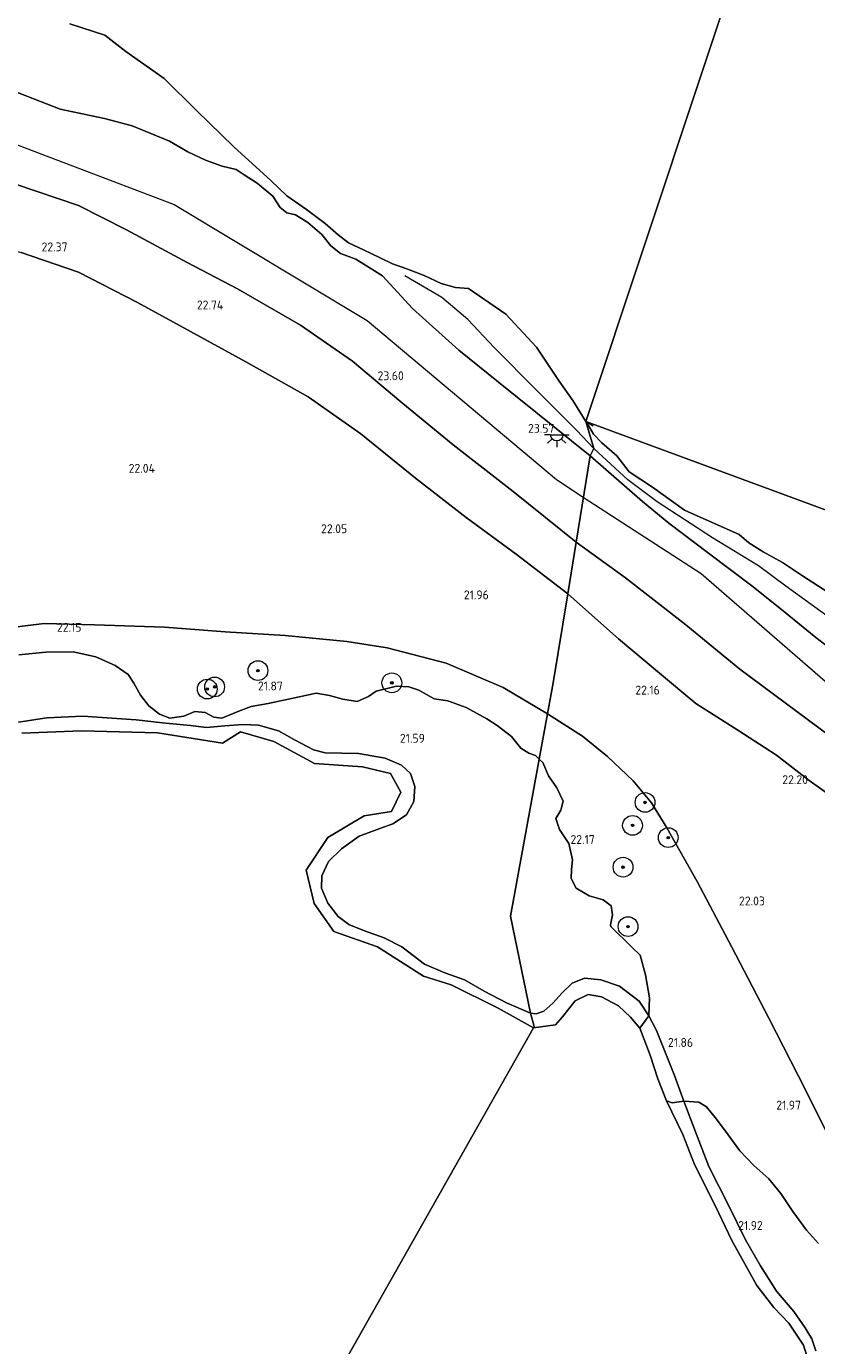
# Model space of a CAD drawing. Header units: metres. Extents: x 185049 to 189876, y 349292 to 352302.
# Tile 196 of 256: x 188653 to 188813, y 351031 to 351298. Entities that reach past the tile are written whole.
import ezdxf
from ezdxf.enums import TextEntityAlignment as Align

# ---------------------------------------------------------------- set-up
doc = ezdxf.new("R2010")
doc.units = ezdxf.units.M
for name, color, linetype, lineweight in [('B-WE-GR-BOOM-S', 90, 'Continuous', 25), ('B-WE-GR-GRAS-GV', 60, 'Continuous', 13), ('B-WE-GW-OPHOGING_KRUIN-G', 90, 'Continuous', 18), ('B-WE-GW-TALUD_KRUIN-G', 90, 'Continuous', 18), ('B-WE-GW-TALUD_TEEN-G', 90, 'Continuous', 18), ('B-WE-IE-TERREINAFSCHEIDING_KUNSTMATIG_HEKWERK-G', 20, 'IE-TERREINAFSCHEIDING-KUNSTMATIG', 18), ('B-WE-KL-ET_LS_OV_LICHTPUNT-S', 190, 'Continuous', 25), ('B-WE-OB-OEVERVOORZIENING-G', 7, 'Continuous', 18), ('B-WE-OG-BREUKLIJN-G', 7, 'Continuous', 18), ('B-WE-OG-TERREIN_GROEN-GV', 7, 'Continuous', 18), ('B-WE-OG-WATER_POEL-GV', 7, 'Continuous', 18), ('B-WE-OG-WATER_RIVIER-GV', 130, 'Continuous', 18), ('X-XX-AL-HOOGTELABEL-S', 7, 'Continuous', 25)]:
    doc.layers.add(name, color=color, linetype=linetype, lineweight=lineweight)
doc.styles.add('NLCS-ISO-ANNOTATIVE-T18', font='NLCS-ISO.ttf', dxfattribs={"height": 1.8})
doc.linetypes.add('IE-TERREINAFSCHEIDING-KUNSTMATIG', pattern='A,4,[82,NLCS.SHX,S=0.75,R=90,X=0,Y=0],4,-2', length=10)

# ---------------------------------------------------------------- blocks, each defined once
blk = doc.blocks.new('SAL-HOOGTELABEL-SO')
at = {"color": 0, "linetype": 'ByBlock', "lineweight": -2, "style": 'NLCS-ISO-ANNOTATIVE-T18'}
blk.add_attdef('HOOGTE', text='', height=1.8, dxfattribs=at).set_placement((2.79, 0), align=Align.RIGHT)
blk = doc.blocks.new('SGR-BOOM_01-SO')
at = {"linetype": 'ByBlock', "lineweight": 18}
h = blk.add_hatch(color=0, dxfattribs=at)
h.dxf.hatch_style = 1
edge = h.paths.add_edge_path()
edge.add_arc((0, 0), 0.25, 0, 360)
at = {"color": 0, "linetype": 'ByBlock', "lineweight": 18}
for radius in [2, 0.25]:
    blk.add_circle((0, 0), radius, dxfattribs=at)
blk = doc.blocks.new('SKL-ET_OV_LICHTPUNT-SO')
at = {"color": 0, "linetype": 'ByBlock', "lineweight": 18}
for points in [[(-1.25, 0), (-2.5, 0)], [(1.25, 0), (2.5, 0)], [(-0.92, -0.85), (-1.83, -1.7)], [(0, -1.25), (0, -2.5)], [(0.92, -0.85), (1.83, -1.7)]]:
    blk.add_lwpolyline(points, dxfattribs=at)
blk.add_lwpolyline([(0, 0), (1.25, 0, -1), (-1.25, 0)], format="xyb", close=True, dxfattribs=at)

msp = doc.modelspace()

# ---------------------------------------------------------------- linework, layer by layer
at = {"layer": 'B-WE-GR-GRAS-GV'}
for points in [[(188661.632, 351298.544, 20.903), (188668.716, 351296.286, 20.903), (188672.998, 351292.929, 20.903), (188680.718, 351287.5, 20.903), (188687.272, 351281.008, 20.903), (188694.851, 351273.651, 20.903), (188702.296, 351266.815, 20.883), (188705.56, 351263.74, 20.883), (188709.555, 351260.971, 20.883), (188713.318, 351258.126, 20.883), (188715.93, 351255.858, 20.883), (188718.081, 351254.205, 20.883), (188721.115, 351252.782, 20.883), (188724.457, 351251.205, 20.883), (188726.992, 351249.936, 20.883), (188729.873, 351248.974, 20.883), (188733.407, 351247.589, 20.883), (188736.826, 351245.974, 20.883), (188739.707, 351245.204, 20.883), (188742.355, 351244.945, 20.849), (188749.916, 351239.752, 20.854), (188756.084, 351233.079, 20.898), (188760.682, 351226.199, 20.893), (188763.5, 351222.314, 20.844), (188766.135, 351218.048, 20.842), (188767.713, 351212.551, 23.04), (188766.956, 351211.129, 23.426), (188748.428, 351226.006, 23.535), (188740.423, 351232.511, 23.51), (188730.979, 351240.903, 23.599), (188724.959, 351247.506, 23.485), (188719.536, 351250.906, 23.397), (188716.463, 351252.06, 23.355), (188714.466, 351253.637, 23.311), (188712.623, 351255.904, 23.311), (188709.82, 351258.365, 23.286), (188707.323, 351259.903, 23.294), (188705.594, 351260.288, 23.286), (188704.212, 351261.364, 23.294), (188702.753, 351263.632, 23.165), (188699.565, 351266.284, 23.088), (188696.953, 351267.976, 23.079), (188695.302, 351269.091, 23.062), (188692.459, 351269.746, 23.165), (188689.117, 351270.939, 23.191), (188685.545, 351272.631, 23.174), (188681.819, 351274.784, 23.217), (188674.252, 351277.9, 23.251), (188668.643, 351279.363, 23.303), (188659.692, 351281.25, 23.406), (188645.79, 351286.707, 23.337)], [(188645.79, 351286.707, 23.337), (188659.692, 351281.25, 23.406), (188668.643, 351279.363, 23.303), (188674.252, 351277.9, 23.251), (188681.819, 351274.784, 23.217), (188685.545, 351272.631, 23.174), (188689.117, 351270.939, 23.191), (188692.459, 351269.746, 23.165), (188695.302, 351269.091, 23.062), (188696.953, 351267.976, 23.079), (188699.565, 351266.284, 23.088), (188702.753, 351263.632, 23.165), (188704.212, 351261.364, 23.294), (188705.594, 351260.288, 23.286), (188707.323, 351259.903, 23.294), (188709.82, 351258.365, 23.286), (188712.623, 351255.904, 23.311), (188714.466, 351253.637, 23.311), (188716.463, 351252.06, 23.355), (188719.536, 351250.906, 23.397), (188724.959, 351247.506, 23.485), (188730.979, 351240.903, 23.599), (188740.423, 351232.511, 23.51), (188748.428, 351226.006, 23.535), (188766.956, 351211.129, 23.426), (188764.119, 351193.619, 23.382), (188751.395, 351203.86, 23.436), (188739.229, 351213.302, 23.609), (188728.683, 351222.034, 23.579), (188718.891, 351230.258, 23.569), (188708.342, 351237.558, 23.505), (188695.614, 351244.909, 23.431), (188685.399, 351250.232, 23.461), (188673.107, 351256.862, 23.49), (188663.379, 351261.806, 23.431), (188650.635, 351266.097, 23.397)], [(188650.635, 351266.097, 23.397), (188663.379, 351261.806, 23.431), (188673.107, 351256.862, 23.49), (188685.399, 351250.232, 23.461), (188695.614, 351244.909, 23.431), (188708.342, 351237.558, 23.505), (188718.891, 351230.258, 23.569), (188728.683, 351222.034, 23.579), (188739.229, 351213.302, 23.609), (188751.395, 351203.86, 23.436), (188764.119, 351193.619, 23.382), (188762.429, 351183.19, 22.174), (188752.015, 351191.212, 22.248), (188741.856, 351198.638, 22.234), (188731.624, 351206.595, 22.283), (188720.53, 351215.538, 22.253), (188709.862, 351223.04, 22.199), (188697.3, 351230.151, 22.16), (188686.044, 351236.272, 22.135), (188675.332, 351242.164, 22.105), (188663.375, 351248.259, 22.165), (188651.768, 351252.277, 22.243)], [(188651.768, 351252.277, 22.243), (188663.375, 351248.259, 22.165), (188675.332, 351242.164, 22.105), (188686.044, 351236.272, 22.135), (188697.3, 351230.151, 22.16), (188709.862, 351223.04, 22.199), (188720.53, 351215.538, 22.253), (188731.624, 351206.595, 22.283), (188741.856, 351198.638, 22.234), (188752.015, 351191.212, 22.248), (188762.429, 351183.19, 22.174), (188759.501, 351165.123, 22.022), (188758.361, 351158.895, 22.091), (188749.376, 351164.203, 22.101), (188737.853, 351169.136, 21.958), (188725.91, 351172.239, 21.977), (188717.728, 351173.507, 22.027), (188705.224, 351174.705, 22.081), (188693.09, 351175.501, 22.056), (188680.782, 351176.425, 22.032), (188666.635, 351176.912, 22.051), (188656.425, 351177.178, 22.096), (188644.323, 351175.664, 22.13)], [(188820.56, 351168.274, 23.388), (188812.698, 351174.302, 23.436), (188805.36, 351180.269, 23.473), (188799.726, 351184.759, 23.51), (188790.929, 351191.369, 23.517), (188782.893, 351197.494, 23.532), (188777.589, 351201.879, 23.484), (188766.956, 351211.129, 23.426), (188767.713, 351212.551, 23.04), (188766.135, 351218.048, 20.842), (188766.902, 351216.737, 20.842), (188767.646, 351215.49, 20.842), (188769.349, 351213.718, 20.842), (188772.415, 351211.069, 20.842), (188774.888, 351207.852, 20.842), (188779.636, 351204.732, 20.842), (188786.115, 351200.128, 20.842), (188797.121, 351195.148, 20.842), (188799.124, 351193.491, 20.842), (188802.042, 351191.659, 20.842), (188805.9, 351189.48, 20.842), (188810.005, 351186.807, 20.842), (188822.717, 351178.587, 20.842)], [(188815.322, 351073.324, 22.017), (188809.096, 351085.642, 21.939), (188803.171, 351097.274, 21.906), (188795.643, 351111.621, 21.965), (188788.627, 351124.9, 21.972), (188782.524, 351135.792, 22.061), (188779.385, 351140.823, 22.161), (188775.704, 351145.324, 22.165), (188770.484, 351150.265, 22.154), (188765.453, 351154.372, 22.154), (188758.361, 351158.895, 22.091), (188759.501, 351165.123, 22.022), (188762.429, 351183.19, 22.174), (188772.711, 351174.054, 22.235), (188780.627, 351167.446, 22.261), (188788.393, 351160.974, 22.261), (188796.88, 351155.586, 22.28), (188804.732, 351150.528, 22.339), (188811.312, 351145.387, 22.298), (188815.959, 351142.044, 22.232)], [(188644.323, 351175.664, 22.13), (188656.425, 351177.178, 22.096), (188666.635, 351176.912, 22.051), (188680.782, 351176.425, 22.032), (188693.09, 351175.501, 22.056), (188705.224, 351174.705, 22.081), (188717.728, 351173.507, 22.027), (188725.91, 351172.239, 21.977), (188737.853, 351169.136, 21.958), (188749.376, 351164.203, 22.101), (188758.361, 351158.895, 22.091), (188756.68, 351149.716, 21.938), (188755.893, 351150.464, 21.938), (188754.56, 351150.935, 22.017), (188752.912, 351151.956, 21.965), (188751.03, 351154.272, 21.982), (188748.128, 351156.51, 21.991), (188746.049, 351157.845, 21.965), (188741.891, 351160.123, 21.886), (188738.165, 351161.498, 21.895), (188735.418, 351161.891, 21.93), (188732.28, 351163.659, 21.903), (188730.28, 351164.366, 21.912), (188727.769, 351164.446, 21.903), (188723.649, 351163.467, 21.851), (188722.118, 351162.369, 21.842), (188719.842, 351161.35, 21.842), (188716.939, 351161.822, 21.824), (188714.193, 351162.608, 21.798), (188711.486, 351163.08, 21.807), (188706.855, 351162.063, 21.807), (188701.794, 351160.967, 21.789), (188698.34, 351160.341, 21.745), (188695.829, 351159.439, 21.666), (188692.376, 351158.029, 21.631), (188690.806, 351158.226, 21.623), (188689.002, 351159.129, 21.614), (188686.962, 351159.365, 21.631), (188684.725, 351158.425, 21.596), (188681.861, 351157.995, 21.579), (188679.821, 351158.82, 21.579), (188677.624, 351160.508, 21.579), (188675.938, 351162.627, 21.579), (188674.606, 351165.061, 21.631), (188673.43, 351166.827, 21.666), (188670.802, 351168.633, 21.684), (188666.879, 351170.4, 21.71), (188662.289, 351171.423, 21.763), (188656.757, 351171.347, 21.772), (188651.303, 351170.84, 21.789)], [(188813.225, 351051.661, 21.855), (188810.755, 351054.369, 21.855), (188808.01, 351058.098, 21.873), (188805.619, 351061.748, 21.855), (188803.188, 351064.731, 21.82), (188800.129, 351067.44, 21.785), (188797.305, 351070.423, 21.802), (188794.913, 351073.681, 21.802), (188792.561, 351076.821, 21.732), (188790.561, 351079.293, 21.636), (188788.992, 351080.275, 21.548), (188785.932, 351080.434, 21.487), (188784.071, 351085.633, 21.587), (188782.053, 351090.715, 21.596), (188780.387, 351094.738, 21.614), (188778.859, 351097.759, 21.587), (188779.017, 351101.408, 21.631), (188778.196, 351106.038, 21.807), (188777.139, 351110.002, 21.816), (188775.413, 351111.65, 21.816), (188771.139, 351115.851, 21.86), (188771.099, 351116.165, 21.833), (188771.532, 351118.205, 21.86), (188771.258, 351120.01, 21.842), (188769.611, 351121.227, 21.851), (188766.786, 351122.052, 21.886), (188764.119, 351123.584, 21.895), (188763.139, 351125.546, 21.895), (188763.18, 351127.39, 21.895), (188763.377, 351129.351, 21.912), (188762.672, 351132.648, 21.903), (188760.751, 351135.473, 21.868), (188760.007, 351137.71, 21.824), (188761.028, 351139.358, 21.947), (188761.539, 351141.162, 21.921), (188760.245, 351143.87, 21.877), (188758.52, 351146.303, 21.93), (188757.423, 351149.011, 21.938), (188756.68, 351149.716, 21.938), (188758.361, 351158.895, 22.091), (188765.453, 351154.372, 22.154), (188770.484, 351150.265, 22.154), (188775.704, 351145.324, 22.165), (188779.385, 351140.823, 22.161), (188782.524, 351135.792, 22.061), (188788.627, 351124.9, 21.972), (188795.643, 351111.621, 21.965), (188803.171, 351097.274, 21.906), (188809.096, 351085.642, 21.939), (188815.322, 351073.324, 22.017)]]:
    msp.add_polyline3d(points, dxfattribs=at)
for points in [[(188850.429, 351133.787, 23.297), (188849.564, 351125.138, 23.206), (188840.831, 351131.668, 23.258), (188831.43, 351140.875, 23.569), (188821.626, 351149.845, 23.706), (188811.179, 351157.568, 23.762), (188797.303, 351167.906, 23.566), (188786.361, 351176.892, 23.621), (188774.167, 351186.383, 23.614), (188764.119, 351193.619, 23.382), (188766.956, 351211.129, 23.426), (188777.589, 351201.879, 23.484), (188782.893, 351197.494, 23.532), (188790.929, 351191.369, 23.517), (188799.726, 351184.759, 23.51), (188805.36, 351180.269, 23.473), (188812.698, 351174.302, 23.436), (188820.56, 351168.274, 23.388), (188828.316, 351161.816, 23.573), (188838.365, 351154.294, 23.629), (188848.842, 351145.991, 23.417), (188851.219, 351141.677, 23.38)], [(188849.564, 351125.138, 23.206), (188848.34, 351116.884, 22.184), (188839.481, 351122.45, 22.135), (188832.845, 351127.878, 22.15), (188827.533, 351133.211, 22.21), (188822.039, 351137.312, 22.217), (188815.959, 351142.044, 22.232), (188811.312, 351145.387, 22.298), (188804.732, 351150.528, 22.339), (188796.88, 351155.586, 22.28), (188788.393, 351160.974, 22.261), (188780.627, 351167.446, 22.261), (188772.711, 351174.054, 22.235), (188762.429, 351183.19, 22.174), (188764.119, 351193.619, 23.382), (188774.167, 351186.383, 23.614), (188786.361, 351176.892, 23.621), (188797.303, 351167.906, 23.566), (188811.179, 351157.568, 23.762), (188821.626, 351149.845, 23.706), (188831.43, 351140.875, 23.569), (188840.831, 351131.668, 23.258)], [(188785.932, 351080.434, 21.487), (188783.617, 351080.121, 21.373), (188782.441, 351080.506, 21.347), (188780.714, 351084.97, 21.347), (188779.113, 351089.81, 21.347), (188777.048, 351095.227, 21.347), (188778.859, 351097.759, 21.587), (188780.387, 351094.738, 21.614), (188782.053, 351090.715, 21.596), (188784.071, 351085.633, 21.587)]]:
    msp.add_polyline3d(points, close=True, dxfattribs=at)
at = {"layer": 'B-WE-GW-OPHOGING_KRUIN-G'}
for points in [[(188329.919, 351194.159, 23.87), (188355.095, 351214.091, 23.742), (188372.754, 351226.782, 23.766), (188390.987, 351237.145, 23.855), (188415.795, 351250.372, 23.771), (188439.97, 351262.49, 23.737), (188470.674, 351275.791, 23.742), (188504.122, 351285.408, 23.811), (188535.028, 351288.876, 23.623), (188568.423, 351289.658, 23.525), (188604.841, 351285.458, 23.436), (188641.543, 351277.659, 23.377), (188682.76, 351261.972, 23.441), (188721.839, 351238.511, 23.53), (188760.156, 351206.282, 23.416), (188765.5986, 351202.7509, 23.4527)], [(188765.5986, 351202.7509, 23.4527), (188789.481, 351187.256, 23.614), (188829.93, 351152.141, 23.761), (188850.429, 351133.787, 23.297)]]:
    msp.add_polyline3d(points, dxfattribs=at)
at = {"layer": 'B-WE-GW-TALUD_KRUIN-G'}
for points in [[(188586.534, 351299.163, 23.579), (188597.352, 351297.786, 23.544), (188608.364, 351296.189, 23.451), (188619.325, 351293.56, 23.461), (188633.11, 351290.125, 23.416), (188645.79, 351286.707, 23.337), (188659.692, 351281.25, 23.406)], [(188764.119, 351193.619, 23.382), (188751.395, 351203.86, 23.436), (188739.229, 351213.302, 23.609), (188728.683, 351222.034, 23.579), (188718.891, 351230.258, 23.569), (188708.342, 351237.558, 23.505), (188695.614, 351244.909, 23.431), (188685.399, 351250.232, 23.461), (188673.107, 351256.862, 23.49), (188663.379, 351261.806, 23.431), (188650.635, 351266.097, 23.397), (188636.052, 351269.637, 23.333), (188621.743, 351273.73, 23.397), (188606.881, 351276.675, 23.362), (188592.37, 351279.506, 23.466), (188578.073, 351281.935, 23.559), (188565.56, 351282.594, 23.53), (188554.046, 351282.355, 23.535), (188542.932, 351282.126, 23.599), (188530.806, 351280.46, 23.628), (188517.248, 351278.657, 23.643)], [(188659.692, 351281.25, 23.406), (188668.643, 351279.363, 23.303), (188674.252, 351277.9, 23.251), (188681.819, 351274.784, 23.217), (188685.545, 351272.631, 23.174), (188689.117, 351270.939, 23.191), (188692.459, 351269.746, 23.165), (188695.302, 351269.091, 23.062), (188696.953, 351267.976, 23.079), (188699.565, 351266.284, 23.088), (188702.753, 351263.632, 23.165), (188704.212, 351261.364, 23.294), (188705.594, 351260.288, 23.286), (188707.323, 351259.903, 23.294), (188709.82, 351258.365, 23.286), (188712.623, 351255.904, 23.311), (188714.466, 351253.637, 23.311), (188716.463, 351252.06, 23.355), (188719.536, 351250.906, 23.397), (188724.959, 351247.506, 23.485)], [(188724.959, 351247.506, 23.485), (188730.979, 351240.903, 23.599), (188740.423, 351232.511, 23.51), (188748.428, 351226.006, 23.535), (188766.956, 351211.129, 23.426)], [(188851.219, 351141.677, 23.38), (188848.842, 351145.991, 23.417), (188838.365, 351154.294, 23.629), (188828.316, 351161.816, 23.573), (188820.56, 351168.274, 23.388), (188812.698, 351174.302, 23.436), (188805.36, 351180.269, 23.473), (188799.726, 351184.759, 23.51), (188790.929, 351191.369, 23.517), (188782.893, 351197.494, 23.532), (188777.589, 351201.879, 23.484), (188766.956, 351211.129, 23.426)], [(188764.119, 351193.619, 23.382), (188774.167, 351186.383, 23.614), (188786.361, 351176.892, 23.621), (188797.303, 351167.906, 23.566), (188811.179, 351157.568, 23.762), (188821.626, 351149.845, 23.706), (188831.43, 351140.875, 23.569), (188840.831, 351131.668, 23.258), (188849.564, 351125.138, 23.206)], [(188812.645, 351029.925, 21.614), (188811.842, 351032.338, 21.614), (188810.529, 351034.614, 21.614), (188808.235, 351037.872, 21.719), (188804.726, 351042.033, 21.719), (188801.492, 351047.135, 21.719), (188798.434, 351052.394, 21.719), (188794.965, 351059.379, 21.719), (188790.987, 351067.209, 21.719), (188788.322, 351074.233, 21.596), (188785.932, 351080.434, 21.487), (188784.071, 351085.633, 21.587), (188782.053, 351090.715, 21.596), (188780.387, 351094.738, 21.614), (188778.859, 351097.759, 21.587), (188776.898, 351100.703, 21.552), (188772.918, 351103.726, 21.552), (188769.112, 351105.042, 21.57), (188765.837, 351105.358, 21.57), (188763.305, 351104.319, 21.57), (188761.323, 351102.418, 21.57), (188759.419, 351100.28, 21.57), (188757.633, 351098.672, 21.522), (188756.083, 351098.124, 21.522), (188754.926, 351098.262, 21.522)]]:
    msp.add_polyline3d(points, dxfattribs=at)
at = {"layer": 'B-WE-GW-TALUD_TEEN-G'}
for points in [[(188523.978, 351267.037, 22.155), (188536.965, 351267.809, 22.239), (188549.97, 351268.996, 22.189), (188560.839, 351269.627, 22.253), (188574.155, 351269.32, 22.293), (188585.686, 351267.887, 22.308), (188599.762, 351265.733, 22.298), (188612.191, 351263.145, 22.317), (188625.974, 351259.787, 22.253), (188639.277, 351255.702, 22.214), (188651.768, 351252.277, 22.243), (188663.375, 351248.259, 22.165), (188675.332, 351242.164, 22.105), (188686.044, 351236.272, 22.135), (188697.3, 351230.151, 22.16), (188709.862, 351223.04, 22.199), (188720.53, 351215.538, 22.253), (188731.624, 351206.595, 22.283), (188741.856, 351198.638, 22.234), (188752.015, 351191.212, 22.248), (188762.429, 351183.19, 22.174)], [(188848.34, 351116.884, 22.184), (188839.481, 351122.45, 22.135), (188832.845, 351127.878, 22.15), (188827.533, 351133.211, 22.21), (188822.039, 351137.312, 22.217), (188815.959, 351142.044, 22.232), (188811.312, 351145.387, 22.298), (188804.732, 351150.528, 22.339), (188796.88, 351155.586, 22.28), (188788.393, 351160.974, 22.261), (188780.627, 351167.446, 22.261), (188772.711, 351174.054, 22.235), (188762.429, 351183.19, 22.174)]]:
    msp.add_polyline3d(points, dxfattribs=at)
at = {"layer": 'B-WE-IE-TERREINAFSCHEIDING_KUNSTMATIG_HEKWERK-G'}
for points in [[(188519.919, 351218.427, 22.066), (188529.656, 351210.962, 22.076), (188540.154, 351202.77, 22.076), (188552.493, 351193.317, 22.14), (188565.251, 351183.309, 22.17), (188578.343, 351173.172, 22.091), (188585.183, 351168.258, 22.101), (188592.354, 351164.828, 22.155), (188600.761, 351163.799, 22.022), (188608.936, 351164.835, 22.046), (188620.609, 351168.702, 22.086), (188632.438, 351172.693, 22.145), (188644.323, 351175.664, 22.13), (188656.425, 351177.178, 22.096), (188666.635, 351176.912, 22.051), (188680.782, 351176.425, 22.032), (188693.09, 351175.501, 22.056), (188705.224, 351174.705, 22.081), (188717.728, 351173.507, 22.027), (188725.91, 351172.239, 21.977), (188737.853, 351169.136, 21.958), (188749.376, 351164.203, 22.101), (188758.361, 351158.895, 22.091)], [(188758.361, 351158.895, 22.091), (188765.453, 351154.372, 22.154), (188770.484, 351150.265, 22.154), (188775.704, 351145.324, 22.165), (188779.385, 351140.823, 22.161), (188782.524, 351135.792, 22.061), (188788.627, 351124.9, 21.972), (188795.643, 351111.621, 21.965), (188803.171, 351097.274, 21.906), (188809.096, 351085.642, 21.939), (188815.322, 351073.324, 22.017), (188819.859, 351064.827, 22.021), (188823.16, 351058.255, 22.032), (188824.988, 351054.061, 22.054), (188826.206, 351050.602, 22.028), (188827.302, 351046.259, 21.984), (188828.174, 351042.037, 21.976), (188828.685, 351037.212, 21.976), (188828.814, 351033.06, 21.95), (188835.155, 351031.872, 22.002)]]:
    msp.add_polyline3d(points, dxfattribs=at)
at = {"layer": 'B-WE-OB-OEVERVOORZIENING-G'}
for points in [[(188702.296, 351266.815, 20.883), (188694.851, 351273.651, 20.903), (188687.272, 351281.008, 20.903), (188680.718, 351287.5, 20.903), (188672.998, 351292.929, 20.903), (188668.716, 351296.286, 20.903), (188661.632, 351298.544, 20.903)], [(188702.296, 351266.815, 20.883), (188705.56, 351263.74, 20.883), (188709.555, 351260.971, 20.883), (188713.318, 351258.126, 20.883), (188715.93, 351255.858, 20.883), (188718.081, 351254.205, 20.883), (188721.115, 351252.782, 20.883), (188724.457, 351251.205, 20.883), (188726.992, 351249.936, 20.883), (188729.873, 351248.974, 20.883), (188733.407, 351247.589, 20.883), (188736.826, 351245.974, 20.883), (188739.707, 351245.204, 20.883), (188742.355, 351244.945, 20.849)], [(188766.135, 351218.048, 20.842), (188763.5, 351222.314, 20.844), (188760.682, 351226.199, 20.893), (188756.084, 351233.079, 20.898), (188749.916, 351239.752, 20.854), (188742.355, 351244.945, 20.849)], [(188855.331, 351155.584, 20.842), (188850.471, 351159.878, 20.842), (188846.186, 351163.003, 20.842), (188840.555, 351166.445, 20.842), (188836.169, 351168.636, 20.842), (188822.717, 351178.587, 20.842), (188810.005, 351186.807, 20.842), (188805.9, 351189.48, 20.842), (188802.042, 351191.659, 20.842), (188799.124, 351193.491, 20.842), (188797.121, 351195.148, 20.842), (188786.115, 351200.128, 20.842), (188779.636, 351204.732, 20.842), (188774.888, 351207.852, 20.842), (188772.415, 351211.069, 20.842), (188769.349, 351213.718, 20.842), (188767.646, 351215.49, 20.842), (188766.902, 351216.737, 20.842), (188766.135, 351218.048, 20.842)], [(188766.135, 351218.048, 20.842), (188767.595, 351217.141, 20.844)]]:
    msp.add_polyline3d(points, dxfattribs=at)
at = {"layer": 'B-WE-OG-BREUKLIJN-G'}
for points in [[(188767.713, 351212.551, 23.04), (188764.242, 351216.293, 22.995), (188756.097, 351224.379, 22.637), (188747.552, 351233, 22.428), (188742.211, 351238.68, 22.428), (188736.937, 351243.158, 22.577), (188729.458, 351247.57, 22.712)], [(188852.491, 351150.1609, 22.347), (188848.57, 351153.198, 22.488), (188834.015, 351164.827, 22.353), (188820.795, 351174.452, 22.368), (188806.573, 351184.745, 22.592), (188801.098, 351188.822, 22.667), (188791.75, 351194.504, 22.906), (188780.532, 351201.791, 23.085), (188774.59, 351206.269, 23.085), (188767.713, 351212.551, 23.04)]]:
    msp.add_polyline3d(points, dxfattribs=at)
at = {"layer": 'B-WE-OG-TERREIN_GROEN-GV'}
for points in [[(188651.303, 351170.84, 21.789), (188656.757, 351171.347, 21.772), (188662.289, 351171.423, 21.763), (188666.879, 351170.4, 21.71), (188670.802, 351168.633, 21.684), (188673.43, 351166.827, 21.666), (188674.606, 351165.061, 21.631), (188675.938, 351162.627, 21.579), (188677.624, 351160.508, 21.579), (188679.821, 351158.82, 21.579), (188681.861, 351157.995, 21.579), (188684.725, 351158.425, 21.596), (188686.962, 351159.365, 21.631), (188689.002, 351159.129, 21.614), (188690.806, 351158.226, 21.623), (188692.376, 351158.029, 21.631), (188695.829, 351159.439, 21.666), (188698.34, 351160.341, 21.745), (188701.794, 351160.967, 21.789), (188706.855, 351162.063, 21.807), (188711.486, 351163.08, 21.807), (188714.193, 351162.608, 21.798), (188716.939, 351161.822, 21.824), (188719.842, 351161.35, 21.842), (188722.118, 351162.369, 21.842), (188723.649, 351163.467, 21.851), (188727.769, 351164.446, 21.903), (188730.28, 351164.366, 21.912), (188732.28, 351163.659, 21.903), (188735.418, 351161.891, 21.93), (188738.165, 351161.498, 21.895), (188741.891, 351160.123, 21.886), (188746.049, 351157.845, 21.965), (188748.128, 351156.51, 21.991), (188751.03, 351154.272, 21.982), (188752.912, 351151.956, 21.965), (188754.56, 351150.935, 22.017), (188755.893, 351150.464, 21.938), (188756.68, 351149.716, 21.938), (188750.866, 351117.941, 21.731), (188754.926, 351098.262, 21.522), (188750.042, 351100.363, 21.522), (188745.492, 351102.739, 21.671), (188741.55, 351105.056, 21.671), (188737.549, 351106.471, 21.671), (188733.449, 351108.179, 21.671), (188728.821, 351111.674, 21.671), (188725.291, 351113.539, 21.671), (188721.29, 351114.954, 21.671), (188718.093, 351116.211, 21.671), (188715.975, 351117.86, 21.671), (188713.877, 351120.529, 21.671), (188712.604, 351123.57, 21.671), (188712.683, 351126.081, 21.671), (188713.979, 351128.964, 21.671), (188716.629, 351131.513, 21.671), (188720.181, 351134.101, 21.671), (188724.4, 351135.668, 21.671), (188727.029, 351136.609, 21.671), (188729.796, 351138.412, 21.671), (188731.308, 351141.138, 21.671), (188731.486, 351144.139, 21.671), (188730.605, 351146.788, 21.671), (188728.801, 351148.476, 21.671), (188725.506, 351149.93, 21.671), (188720.072, 351150.835, 21.671), (188713.324, 351150.975, 21.671), (188710.97, 351151.565, 21.671), (188707.283, 351153.509, 21.671), (188703.89, 351155.453, 21.57), (188699.849, 351156.593, 21.544), (188696.71, 351156.693, 21.531), (188693.003, 351156.439, 21.544), (188689.295, 351156.088, 21.544), (188686.038, 351156.541, 21.535), (188680.408, 351157.054, 21.531), (188675.073, 351157.665, 21.535), (188664.264, 351158.416, 21.535), (188656.986, 351158.086, 21.535), (188651.237, 351157.186, 21.535)], [(188651.237, 351157.186, 21.535), (188656.986, 351158.086, 21.535), (188664.264, 351158.416, 21.535), (188675.073, 351157.665, 21.535), (188680.408, 351157.054, 21.531), (188686.038, 351156.541, 21.535), (188689.295, 351156.088, 21.544), (188693.003, 351156.439, 21.544), (188696.71, 351156.693, 21.531), (188699.849, 351156.593, 21.544), (188703.89, 351155.453, 21.57), (188707.283, 351153.509, 21.671), (188710.97, 351151.565, 21.671), (188713.324, 351150.975, 21.671), (188720.072, 351150.835, 21.671), (188725.506, 351149.93, 21.671), (188728.801, 351148.476, 21.671), (188730.605, 351146.788, 21.671), (188731.486, 351144.139, 21.671), (188731.308, 351141.138, 21.671), (188729.796, 351138.412, 21.671), (188727.029, 351136.609, 21.671), (188724.4, 351135.668, 21.671), (188720.181, 351134.101, 21.671), (188716.629, 351131.513, 21.671), (188713.979, 351128.964, 21.671), (188712.683, 351126.081, 21.671), (188712.604, 351123.57, 21.671), (188713.877, 351120.529, 21.671), (188715.975, 351117.86, 21.671), (188718.093, 351116.211, 21.671), (188721.29, 351114.954, 21.671), (188725.291, 351113.539, 21.671), (188728.821, 351111.674, 21.671), (188733.449, 351108.179, 21.671), (188737.549, 351106.471, 21.671), (188741.55, 351105.056, 21.671), (188745.492, 351102.739, 21.671), (188750.042, 351100.363, 21.522), (188754.926, 351098.262, 21.522), (188755.645, 351095.556, 21.223), (188755.499, 351095.294, 21.347), (188748.345, 351099.284, 21.347), (188738.861, 351104.015, 21.347), (188733.254, 351105.784, 21.347), (188723.925, 351111.694, 21.347), (188715.106, 351114.838, 21.347), (188711.077, 351120.448, 21.347), (188709.504, 351127.219, 21.347), (188713.848, 351133.85, 21.347), (188721.201, 351138.228, 21.347), (188726.729, 351139.116, 21.347), (188728.639, 351143.044, 21.347), (188726.532, 351146.794, 21.347), (188720.883, 351148.15, 21.347), (188711.16, 351148.83, 21.347), (188702.909, 351153.247, 21.347), (188696.186, 351155.235, 21.347), (188692.515, 351152.904, 21.347), (188679.364, 351155.036, 21.347), (188664.014, 351155.402, 21.347), (188651.907, 351154.962, 21.347)], [(188811.103, 351028.029, 21.347), (188810.161, 351031.102, 21.347), (188807.227, 351035.55, 21.347), (188804.185, 351038.729, 21.347), (188800.76, 351043.165, 21.347), (188795.688, 351052.251, 21.347), (188792.278, 351059.364, 21.347), (188788.135, 351067.651, 21.347), (188785.735, 351073.741, 21.347), (188782.441, 351080.506, 21.347), (188783.617, 351080.121, 21.373), (188785.932, 351080.434, 21.487), (188788.322, 351074.233, 21.596), (188790.987, 351067.209, 21.719), (188794.965, 351059.379, 21.719), (188798.434, 351052.394, 21.719), (188801.492, 351047.135, 21.719), (188804.726, 351042.033, 21.719), (188808.235, 351037.872, 21.719), (188810.529, 351034.614, 21.614), (188811.842, 351032.338, 21.614), (188812.645, 351029.925, 21.614)], [(188812.645, 351029.925, 21.614), (188811.842, 351032.338, 21.614), (188810.529, 351034.614, 21.614), (188808.235, 351037.872, 21.719), (188804.726, 351042.033, 21.719), (188801.492, 351047.135, 21.719), (188798.434, 351052.394, 21.719), (188794.965, 351059.379, 21.719), (188790.987, 351067.209, 21.719), (188788.322, 351074.233, 21.596), (188785.932, 351080.434, 21.487), (188788.992, 351080.275, 21.548), (188790.561, 351079.293, 21.636), (188792.561, 351076.821, 21.732), (188794.913, 351073.681, 21.802), (188797.305, 351070.423, 21.802), (188800.129, 351067.44, 21.785), (188803.188, 351064.731, 21.82), (188805.619, 351061.748, 21.855), (188808.01, 351058.098, 21.873), (188810.755, 351054.369, 21.855), (188813.225, 351051.661, 21.855)]]:
    msp.add_polyline3d(points, dxfattribs=at)
for points in [[(188778.196, 351106.038, 21.807), (188779.017, 351101.408, 21.631), (188778.859, 351097.759, 21.587), (188776.898, 351100.703, 21.552), (188772.918, 351103.726, 21.552), (188769.112, 351105.042, 21.57), (188765.837, 351105.358, 21.57), (188763.305, 351104.319, 21.57), (188761.323, 351102.418, 21.57), (188759.419, 351100.28, 21.57), (188757.633, 351098.672, 21.522), (188756.083, 351098.124, 21.522), (188754.926, 351098.262, 21.522), (188750.866, 351117.941, 21.731), (188756.68, 351149.716, 21.938), (188757.423, 351149.011, 21.938), (188758.52, 351146.303, 21.93), (188760.245, 351143.87, 21.877), (188761.539, 351141.162, 21.921), (188761.028, 351139.358, 21.947), (188760.007, 351137.71, 21.824), (188760.751, 351135.473, 21.868), (188762.672, 351132.648, 21.903), (188763.377, 351129.351, 21.912), (188763.18, 351127.39, 21.895), (188763.139, 351125.546, 21.895), (188764.119, 351123.584, 21.895), (188766.786, 351122.052, 21.886), (188769.611, 351121.227, 21.851), (188771.258, 351120.01, 21.842), (188771.532, 351118.205, 21.86), (188771.099, 351116.165, 21.833), (188771.139, 351115.851, 21.86), (188775.413, 351111.65, 21.816), (188777.139, 351110.002, 21.816)], [(188772.918, 351103.726, 21.552), (188776.898, 351100.703, 21.552), (188778.859, 351097.759, 21.587), (188777.048, 351095.227, 21.347), (188775.146, 351097.49, 21.347), (188772.708, 351099.784, 21.347), (188769.279, 351101.575, 21.347), (188766.593, 351102.087, 21.347), (188763.945, 351100.772, 21.347), (188761.414, 351097.518, 21.347), (188759.943, 351095.951, 21.347), (188755.499, 351095.294, 21.347), (188755.645, 351095.556, 21.223), (188754.926, 351098.262, 21.522), (188756.083, 351098.124, 21.522), (188757.633, 351098.672, 21.522), (188759.419, 351100.28, 21.57), (188761.323, 351102.418, 21.57), (188763.305, 351104.319, 21.57), (188765.837, 351105.358, 21.57), (188769.112, 351105.042, 21.57)]]:
    msp.add_polyline3d(points, close=True, dxfattribs=at)
at = {"layer": 'B-WE-OG-WATER_POEL-GV'}
for points in [[(188651.907, 351154.962, 21.347), (188664.014, 351155.402, 21.347), (188679.364, 351155.036, 21.347), (188692.515, 351152.904, 21.347), (188696.186, 351155.235, 21.347), (188702.909, 351153.247, 21.347), (188711.16, 351148.83, 21.347), (188720.883, 351148.15, 21.347), (188726.532, 351146.794, 21.347), (188728.639, 351143.044, 21.347), (188726.729, 351139.116, 21.347), (188721.201, 351138.228, 21.347), (188713.848, 351133.85, 21.347), (188709.504, 351127.219, 21.347), (188711.077, 351120.448, 21.347), (188715.106, 351114.838, 21.347), (188723.925, 351111.694, 21.347), (188733.254, 351105.784, 21.347), (188738.861, 351104.015, 21.347), (188748.345, 351099.284, 21.347), (188755.499, 351095.294, 21.347), (188680.756, 350963.15, 21.233)], [(188680.756, 350963.15, 21.233), (188755.499, 351095.294, 21.347), (188759.943, 351095.951, 21.347), (188761.414, 351097.518, 21.347), (188763.945, 351100.772, 21.347), (188766.593, 351102.087, 21.347), (188769.279, 351101.575, 21.347), (188772.708, 351099.784, 21.347), (188775.146, 351097.49, 21.347), (188777.048, 351095.227, 21.347), (188779.113, 351089.81, 21.347), (188780.714, 351084.97, 21.347), (188782.441, 351080.506, 21.347), (188785.735, 351073.741, 21.347), (188788.135, 351067.651, 21.347), (188792.278, 351059.364, 21.347), (188795.688, 351052.251, 21.347), (188800.76, 351043.165, 21.347), (188804.185, 351038.729, 21.347), (188807.227, 351035.55, 21.347), (188810.161, 351031.102, 21.347), (188811.103, 351028.029, 21.347)]]:
    msp.add_polyline3d(points, dxfattribs=at)
at = {"layer": 'B-WE-OG-WATER_RIVIER-GV'}
for points in [[(188801.19, 351323.617, 20.8), (188766.135, 351218.048, 20.842), (188763.5, 351222.314, 20.844), (188760.682, 351226.199, 20.893), (188756.084, 351233.079, 20.898), (188749.916, 351239.752, 20.854), (188742.355, 351244.945, 20.849), (188739.707, 351245.204, 20.883), (188736.826, 351245.974, 20.883), (188733.407, 351247.589, 20.883), (188729.873, 351248.974, 20.883), (188726.992, 351249.936, 20.883), (188724.457, 351251.205, 20.883), (188721.115, 351252.782, 20.883), (188718.081, 351254.205, 20.883), (188715.93, 351255.858, 20.883), (188713.318, 351258.126, 20.883), (188709.555, 351260.971, 20.883), (188705.56, 351263.74, 20.883), (188702.296, 351266.815, 20.883), (188694.851, 351273.651, 20.903), (188687.272, 351281.008, 20.903), (188680.718, 351287.5, 20.903), (188672.998, 351292.929, 20.903), (188668.716, 351296.286, 20.903), (188661.632, 351298.544, 20.903)], [(189284.844, 350950.616, 20.81), (188860.336, 351183.273, 20.832), (188766.135, 351218.048, 20.842), (188801.19, 351323.617, 20.8)], [(188822.717, 351178.587, 20.842), (188810.005, 351186.807, 20.842), (188805.9, 351189.48, 20.842), (188802.042, 351191.659, 20.842), (188799.124, 351193.491, 20.842), (188797.121, 351195.148, 20.842), (188786.115, 351200.128, 20.842), (188779.636, 351204.732, 20.842), (188774.888, 351207.852, 20.842), (188772.415, 351211.069, 20.842), (188769.349, 351213.718, 20.842), (188767.646, 351215.49, 20.842), (188766.902, 351216.737, 20.842), (188766.135, 351218.048, 20.842), (188860.336, 351183.273, 20.832)]]:
    msp.add_polyline3d(points, dxfattribs=at)

# ---------------------------------------------------------------- block references
at = {"layer": 'B-WE-GR-BOOM-S'}
for p in [(188699.711, 351167.625, 21.701), (188689.466, 351163.896, 21.815), (188690.949, 351164.325, 21.581), (188726.831, 351165.145, 21.963), (188778.091, 351140.936, 22.172), (188775.563, 351136.284, 22.028), (188782.785, 351133.822, 21.89), (188773.638, 351127.832, 21.959), (188774.654, 351115.793, 21.884)]:
    msp.add_blockref('SGR-BOOM_01-SO', p, dxfattribs=at)
at = {"layer": 'B-WE-KL-ET_LS_OV_LICHTPUNT-S'}
msp.add_blockref('SKL-ET_OV_LICHTPUNT-SO', (188760.208, 351215.377, 23.764), dxfattribs=at)
at = {"layer": 'X-XX-AL-HOOGTELABEL-S'}
for p, values in [((188658.384, 351252.496, 22.372), {'HOOGTE': '22.37'}), ((188689.91, 351240.737, 22.736), {'HOOGTE': '22.74'}), ((188726.456, 351226.407, 23.604), {'HOOGTE': '23.60'}), ((188756.957, 351215.763, 23.569), {'HOOGTE': '23.57'}), ((188676.079, 351207.676, 22.041), {'HOOGTE': '22.04'}), ((188714.99, 351195.443, 22.051), {'HOOGTE': '22.05'}), ((188743.667, 351182.056, 21.963), {'HOOGTE': '21.96'}), ((188661.207, 351175.49, 22.145), {'HOOGTE': '22.15'}), ((188701.967, 351163.604, 21.869), {'HOOGTE': '21.87'}), ((188778.287, 351162.777, 22.161), {'HOOGTE': '22.16'}), ((188730.729, 351153.026, 21.588), {'HOOGTE': '21.59'}), ((188808.29, 351144.646, 22.195), {'HOOGTE': '22.20'}), ((188765.123, 351132.528, 22.165), {'HOOGTE': '22.17'}), ((188799.57, 351120.092, 22.032), {'HOOGTE': '22.03'}), ((188785.026, 351091.449, 21.861), {'HOOGTE': '21.86'}), ((188806.872, 351078.752, 21.965), {'HOOGTE': '21.97'}), ((188799.139, 351054.395, 21.921), {'HOOGTE': '21.92'})]:
    msp.add_blockref('SAL-HOOGTELABEL-SO', p, dxfattribs=at).add_auto_attribs(values)

doc.saveas('drawing.dxf')
